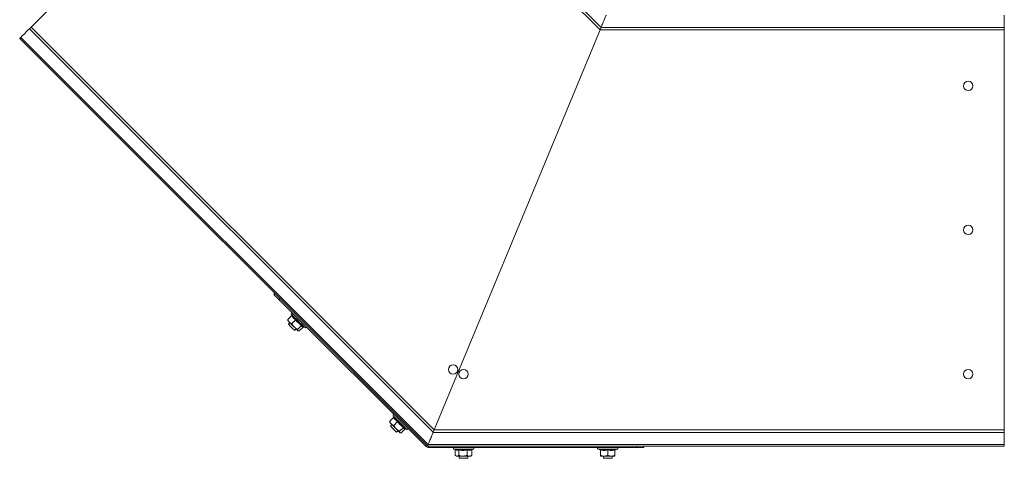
# Model space of a CAD drawing. Header units: millimetres. Extents: x -494 to 3219, y -845 to 19.
# Tile 5 of 21: x 275 to 957, y -728 to -424. Entities that reach past the tile are written whole.
import ezdxf

# ---------------------------------------------------------------- set-up
doc = ezdxf.new("R2010")
doc.units = ezdxf.units.MM

msp = doc.modelspace()

# ---------------------------------------------------------------- linework, layer by layer
at = {"color": 7, "linetype": 'Continuous', "lineweight": 0}
for p, q in [((677.71, -428.9), (479.96, -231.16)), ((561.29, -709.96), (281.22, -429.89)), ((957.34, -428.98), (677.68, -428.98)), ((542.96, -708), (533.45, -698.48)), ((957.34, -710.04), (561.26, -710.04)), ((557, -719.07), (556.3, -719.77)), ((558.06, -719.51), (558.06, -720.51)), ((587.85, -721.61), (575.61, -721.61)), ((589.07, -721.61), (587.85, -721.61)), ((689.07, -721.61), (675.61, -721.61))]:
    msp.add_line(p, q, dxfattribs=at)
at = {"color": 7, "linetype": 'Continuous', "lineweight": 15}
for p, q in [((478.73, -232.39), (282.46, -428.66)), ((676.99, -430.65), (478.73, -232.39)), ((957.34, -428.98), (957.34, -420.51)), ((281.22, -429.89), (282.46, -428.66)), ((562.01, -708.22), (282.46, -428.66)), ((676.96, -430.72), (677.68, -428.98)), ((957.34, -430.72), (957.34, -428.98)), ((557.37, -719.43), (274.53, -436.59)), ((275.23, -435.88), (557.78, -718.43)), ((562.01, -708.22), (676.96, -430.72)), ((957.34, -430.72), (676.96, -430.72)), ((957.34, -430.72), (957.34, -708.3)), ((450.79, -614.26), (451.49, -613.56)), ((454.32, -617.8), (450.79, -614.26)), ((455.03, -617.09), (454.32, -617.8)), ((556.3, -719.77), (454.32, -617.8)), ((462.76, -627.8), (463.22, -628.78)), ((460.48, -632.16), (460.52, -632.48)), ((463.12, -629.02), (460.51, -631.63)), ((461.93, -633.9), (460.87, -634.96)), ((465.94, -631.84), (463.33, -634.45)), ((465.11, -639.2), (466.17, -638.14)), ((469.9, -635.81), (467.3, -638.41)), ((467.59, -639.55), (467.91, -639.59)), ((471.05, -636.95), (468.44, -639.56)), ((471.07, -636.75), (472.27, -637.31)), ((531.17, -702.85), (531.21, -703.17)), ((533.81, -699.71), (531.2, -702.32)), ((533.45, -698.48), (533.91, -699.46)), ((536.63, -702.53), (534.02, -705.14)), ((532.62, -704.58), (531.56, -705.65)), ((531.56, -705.65), (535.8, -709.89)), ((535.8, -709.89), (536.86, -708.83)), ((540.59, -706.5), (537.99, -709.1)), ((538.28, -710.24), (538.14, -710.1)), ((541.74, -707.64), (539.13, -710.25)), ((541.76, -707.44), (542.96, -708)), ((562.01, -708.22), (561.29, -709.96)), ((957.34, -708.3), (561.98, -708.3)), ((957.34, -710.04), (957.34, -708.3)), ((957.34, -718.51), (957.34, -710.04)), ((538.28, -710.24), (538.6, -710.28)), ((957.34, -719.51), (557.34, -719.51)), ((557.75, -718.51), (957.34, -718.51)), ((702.28, -720.51), (558.06, -720.51)), ((575.61, -721.61), (576.54, -721.95)), ((576.59, -722.22), (576.59, -725.91)), ((579.03, -722.22), (579.03, -725.91)), ((584.79, -722.22), (584.79, -725.91)), ((588.09, -722.22), (588.09, -725.91)), ((588.38, -721.85), (588.13, -721.94)), ((588.33, -721.87), (589.07, -721.61)), ((675.61, -721.61), (677.09, -722.14)), ((677.1, -722.1), (677.1, -722.12)), ((677.34, -722.22), (677.34, -725.91)), ((682.34, -722.22), (682.34, -725.91)), ((687.34, -722.22), (687.34, -725.91)), ((687.58, -722.1), (687.58, -722.12)), ((687.59, -722.14), (689.07, -721.61)), ((702.28, -720.51), (702.28, -719.51)), ((707.28, -720.51), (702.28, -720.51)), ((707.28, -719.51), (707.28, -720.51)), ((957.34, -719.51), (957.34, -718.51)), ((576.78, -726.08), (577.34, -726.51)), ((577.34, -726.51), (577.81, -726.51)), ((577.81, -726.51), (581.91, -726.51)), ((579.34, -726.51), (579.34, -728.01)), ((579.34, -728.01), (585.34, -728.01)), ((586.44, -726.51), (581.91, -726.51)), ((585.34, -728.01), (585.34, -726.51)), ((585.34, -728.01), (585.34, -728.01)), ((586.44, -726.51), (587.34, -726.51)), ((587.34, -726.51), (587.9, -726.08)), ((588.09, -725.91), (587.86, -726.03)), ((677.34, -726.51), (679.84, -726.51)), ((679.34, -726.51), (679.34, -728.01)), ((679.34, -728.01), (685.34, -728.01)), ((679.84, -726.51), (684.84, -726.51)), ((687.34, -726.51), (684.84, -726.51)), ((685.34, -728.01), (685.34, -726.51))]:
    msp.add_line(p, q, dxfattribs=at)
at = {"color": 7, "linetype": 'Continuous', "lineweight": 15, "flags": 128}
for points in [[(681.22, -420.43), (681.22, -420.44), (681.16, -420.57), (681.05, -420.85), (680.87, -421.27), (680.65, -421.81), (680.38, -422.46), (680.08, -423.19), (679.75, -423.98), (679.41, -424.81), (679.34, -424.97)], [(275.23, -435.88), (275.24, -435.87), (275.45, -435.67), (275.89, -435.23), (276.53, -434.58), (277.33, -433.78), (278.22, -432.9), (279.12, -432), (279.97, -431.15), (280.69, -430.43), (281.22, -429.89)], [(677.68, -428.98), (677.86, -428.55), (678.08, -428.01), (678.34, -427.39), (678.63, -426.69), (678.94, -425.94), (679.26, -425.16), (679.34, -424.97)], [(274.53, -436.59), (274.54, -436.57), (274.59, -436.53), (274.67, -436.45), (274.78, -436.34), (274.92, -436.2), (275.08, -436.04), (275.23, -435.88)], [(460.52, -632.48), (460.54, -632.5), (460.62, -632.58), (460.76, -632.72), (460.95, -632.92), (461.2, -633.16), (461.5, -633.46)], [(460.87, -634.96), (461, -635.08), (461.37, -635.45), (461.93, -636.02), (462.62, -636.71), (463.36, -637.45), (464.05, -638.14), (464.62, -638.7), (464.99, -639.07), (465.11, -639.2)], [(461.5, -633.46), (461.84, -633.8), (462.22, -634.18), (462.63, -634.59), (463.06, -635.02), (463.51, -635.48), (463.97, -635.94), (464.43, -636.4), (464.89, -636.85)], [(464.89, -636.85), (465.33, -637.3), (465.75, -637.71), (466.14, -638.1), (466.5, -638.46), (466.81, -638.77), (467.07, -639.04), (467.29, -639.25), (467.45, -639.41)], [(467.59, -639.55), (467.59, -639.55), (467.55, -639.51), (467.45, -639.41)], [(531.21, -703.17), (531.23, -703.19), (531.31, -703.27), (531.45, -703.41), (531.64, -703.6), (531.89, -703.85), (532.19, -704.15)], [(532.19, -704.15), (532.53, -704.49), (532.91, -704.87), (533.32, -705.28), (533.75, -705.71), (534.2, -706.17), (534.66, -706.63), (535.12, -707.09), (535.58, -707.54)], [(535.58, -707.54), (536.02, -707.98), (536.44, -708.4), (536.83, -708.79), (537.19, -709.15), (537.5, -709.46), (537.76, -709.73), (537.98, -709.94), (538.14, -710.1)], [(561.29, -709.96), (561.12, -710.39), (560.89, -710.93), (560.63, -711.55), (560.34, -712.25), (560.03, -713), (559.71, -713.78), (559.63, -713.97)], [(557.75, -718.51), (557.76, -718.5), (557.79, -718.41), (557.89, -718.18), (558.04, -717.83), (558.23, -717.35), (558.47, -716.78), (558.74, -716.12), (559.04, -715.4), (559.36, -714.64), (559.63, -713.97)], [(557.34, -719.51), (557.35, -719.48), (557.39, -719.39), (557.45, -719.24), (557.53, -719.04), (557.63, -718.8), (557.75, -718.52), (557.75, -718.51)]]:
    msp.add_lwpolyline(points, dxfattribs=at)
at = {"color": 7, "linetype": 'Continuous', "lineweight": 0, "flags": 128}
msp.add_lwpolyline([(472.27, -637.31), (472.21, -637.24), (471.9, -636.93), (471.35, -636.39), (470.6, -635.63), (469.68, -634.71), (468.64, -633.68), (467.55, -632.58), (466.45, -631.48), (465.41, -630.44), (464.48, -629.52), (463.72, -628.75), (463.16, -628.2), (462.84, -627.87), (462.76, -627.8)], dxfattribs=at)
at = {"color": 7, "linetype": 'Continuous', "lineweight": 15}
for centre in [(932.34, -469.51), (932.34, -569.51), (575.05, -666.4), (582.34, -669.51), (932.34, -669.51)]:
    msp.add_circle(centre, 3.25, dxfattribs=at)
for centre, radius, start, end in [((463.28, -627.56), 0.567, 45, 205), ((472.51, -636.79), 0.567, 245, 45), ((533.96, -698.25), 0.567, 45, 205), ((543.2, -707.48), 0.567, 245, 45), ((558.06, -718.01), 2.5, 225, 270), ((575.81, -721.07), 0.567, 90, 250), ((588.87, -721.07), 0.567, 290, 90), ((675.81, -721.07), 0.567, 90, 250), ((676.98, -722.49), 0.36, 7.18105, 72.32236), ((687.7, -722.49), 0.36, 108.07254, 172.85146), ((688.87, -721.07), 0.567, 290, 90)]:
    msp.add_arc(centre, radius, start, end, dxfattribs=at)
for points, knots in [([(460.55, -632.15), (460.51, -632.07), (460.46, -631.93), (460.5, -631.71), (460.51, -631.63)], [0, 0, 0, 0, 0.60055, 1, 1, 1, 1]), ([(460.51, -631.63), (460.57, -631.81), (460.77, -632.51), (461.19, -633.06), (461.5, -633.46)], [0, 0, 0, 0, 0.2632545, 1, 1, 1, 1]), ([(461.5, -633.46), (461.57, -633.53), (462.05, -633.98), (462.71, -634.27), (463.31, -634.44), (463.33, -634.45)], [0, 0, 0, 0, 0.1484873, 0.9655711, 1, 1, 1, 1]), ([(463.18, -628.55), (463.18, -628.56), (463.2, -628.6), (463.22, -628.68), (463.22, -628.81), (463.19, -628.93), (463.14, -628.99), (463.12, -629.02)], [0, 0, 0, 0, 0.0079131, 0.2675382, 0.5286072, 0.7638191, 1, 1, 1, 1]), ([(463.33, -634.45), (463.72, -635.23), (464.15, -636.1), (464.82, -636.78), (464.89, -636.85)], [0, 0, 0, 0, 0.896038, 1, 1, 1, 1]), ([(466.14, -631.52), (466.14, -631.52), (466.14, -631.54), (466.13, -631.58), (466.08, -631.66), (466.02, -631.75), (465.96, -631.81), (465.94, -631.84)], [0, 0, 0, 0, 0.00791, 0.267533, 0.528601, 0.763808, 1, 1, 1, 1]), ([(464.89, -636.85), (465.49, -637.34), (466.24, -637.95), (467.12, -638.34), (467.3, -638.41)], [0, 0, 0, 0, 0.801461, 1, 1, 1, 1]), ([(467.3, -638.41), (467.27, -638.78), (467.24, -639.18), (467.43, -639.39), (467.45, -639.41)], [0, 0, 0, 0, 0.8960373, 1, 1, 1, 1]), ([(467.45, -639.41), (467.66, -639.51), (467.93, -639.64), (468.36, -639.57), (468.44, -639.56)], [0, 0, 0, 0, 0.801462, 1, 1, 1, 1]), ([(470.31, -635.69), (470.31, -635.69), (470.28, -635.68), (470.21, -635.67), (470.1, -635.68), (469.99, -635.73), (469.93, -635.78), (469.9, -635.81)], [0, 0, 0, 0, 0.007924, 0.267534, 0.528607, 0.763811, 1, 1, 1, 1]), ([(470.31, -635.69), (470.33, -635.76), (470.41, -636.13), (470.6, -636.54), (470.99, -636.68), (471.09, -636.71)], [0, 0, 0, 0, 0.156959, 0.787243, 1, 1, 1, 1]), ([(471.05, -636.95), (471.08, -636.93), (471.14, -636.88), (471.23, -636.85), (471.28, -636.85), (471.29, -636.85)], [0, 0, 0, 0, 0.434901, 0.868036, 1, 1, 1, 1]), ([(531.24, -702.84), (531.2, -702.76), (531.15, -702.62), (531.19, -702.4), (531.2, -702.32)], [0, 0, 0, 0, 0.600548, 1, 1, 1, 1]), ([(531.2, -702.32), (531.25, -702.5), (531.46, -703.2), (531.88, -703.75), (532.19, -704.15)], [0, 0, 0, 0, 0.263254, 1, 1, 1, 1]), ([(533.87, -699.24), (533.87, -699.25), (533.89, -699.29), (533.91, -699.37), (533.91, -699.5), (533.88, -699.62), (533.83, -699.68), (533.81, -699.71)], [0, 0, 0, 0, 0.007913, 0.267523, 0.528596, 0.763792, 1, 1, 1, 1]), ([(536.83, -702.21), (536.83, -702.21), (536.83, -702.23), (536.82, -702.27), (536.77, -702.35), (536.71, -702.44), (536.65, -702.5), (536.63, -702.53)], [0, 0, 0, 0, 0.007909, 0.267529, 0.528605, 0.76382, 1, 1, 1, 1]), ([(532.19, -704.15), (532.26, -704.22), (532.74, -704.67), (533.4, -704.96), (534, -705.13), (534.02, -705.14)], [0, 0, 0, 0, 0.148484, 0.965574, 1, 1, 1, 1]), ([(534.02, -705.14), (534.41, -705.92), (534.84, -706.79), (535.51, -707.47), (535.58, -707.54)], [0, 0, 0, 0, 0.896037, 1, 1, 1, 1]), ([(535.58, -707.54), (536.18, -708.03), (536.93, -708.64), (537.81, -709.03), (537.99, -709.1)], [0, 0, 0, 0, 0.801464, 1, 1, 1, 1]), ([(537.99, -709.1), (537.96, -709.47), (537.93, -709.87), (538.12, -710.08), (538.14, -710.1)], [0, 0, 0, 0, 0.896038, 1, 1, 1, 1]), ([(538.14, -710.1), (538.35, -710.2), (538.62, -710.32), (539.05, -710.26), (539.13, -710.25)], [0, 0, 0, 0, 0.801462, 1, 1, 1, 1]), ([(541, -706.37), (541, -706.37), (540.97, -706.36), (540.9, -706.36), (540.79, -706.37), (540.68, -706.42), (540.62, -706.47), (540.59, -706.5)], [0, 0, 0, 0, 0.00791, 0.267523, 0.528585, 0.763821, 1, 1, 1, 1]), ([(541, -706.37), (541.02, -706.45), (541.1, -706.82), (541.29, -707.23), (541.68, -707.37), (541.78, -707.4)], [0, 0, 0, 0, 0.156959, 0.787244, 1, 1, 1, 1]), ([(541.74, -707.64), (541.77, -707.62), (541.83, -707.57), (541.92, -707.54), (541.97, -707.54), (541.98, -707.54)], [0, 0, 0, 0, 0.434913, 0.868059, 1, 1, 1, 1]), ([(576.35, -721.87), (576.37, -721.89), (576.43, -721.92), (576.51, -722), (576.57, -722.1), (576.58, -722.18), (576.59, -722.22)], [0, 0, 0, 0, 0.171888, 0.46704, 0.732952, 1, 1, 1, 1]), ([(576.55, -721.94), (576.56, -721.95), (576.99, -722.12), (577.79, -722.24), (578.52, -721.97), (578.87, -721.85)], [0, 0, 0, 0, 0.024281, 0.54889, 1, 1, 1, 1]), ([(578.87, -721.85), (578.87, -721.85), (578.89, -721.86), (578.94, -721.91), (578.99, -721.99), (579.03, -722.1), (579.03, -722.18), (579.03, -722.22)], [0, 0, 0, 0, 0.007911, 0.267527, 0.528606, 0.7638, 1, 1, 1, 1]), ([(584.79, -722.22), (584.79, -722.18), (584.79, -722.1), (584.82, -721.99), (584.86, -721.91), (584.89, -721.86), (584.91, -721.85), (584.91, -721.85)], [0, 0, 0, 0, 0.236203, 0.471403, 0.732475, 0.992097, 1, 1, 1, 1]), ([(588.09, -722.22), (588.1, -722.18), (588.1, -722.1), (588.17, -721.99), (588.26, -721.91), (588.34, -721.86), (588.38, -721.85), (588.38, -721.85)], [0, 0, 0, 0, 0.236203, 0.4714, 0.732482, 0.992098, 1, 1, 1, 1]), ([(677.09, -721.85), (677.09, -721.85), (677.12, -721.86), (677.19, -721.91), (677.27, -721.99), (677.33, -722.1), (677.34, -722.18), (677.34, -722.22)], [0, 0, 0, 0, 0.007872, 0.267527, 0.528586, 0.763794, 1, 1, 1, 1]), ([(682.34, -721.85), (682.34, -721.85), (682.34, -721.86), (682.34, -721.91), (682.34, -721.99), (682.34, -722.1), (682.34, -722.18), (682.34, -722.22)], [0, 0, 0, 0, 0.007909, 0.267529, 0.528602, 0.763799, 1, 1, 1, 1]), ([(687.34, -722.22), (687.34, -722.18), (687.35, -722.1), (687.41, -721.99), (687.49, -721.91), (687.56, -721.86), (687.59, -721.85), (687.59, -721.85)], [0, 0, 0, 0, 0.236206, 0.471413, 0.732471, 0.99208, 1, 1, 1, 1]), ([(576.59, -725.91), (576.95, -726.18), (577.35, -726.49), (577.77, -726.51), (577.81, -726.51)], [0, 0, 0, 0, 0.896038, 1, 1, 1, 1]), ([(577.81, -726.51), (578.15, -726.43), (578.57, -726.33), (578.96, -725.98), (579.03, -725.91)], [0, 0, 0, 0, 0.801462, 1, 1, 1, 1]), ([(579.03, -725.91), (579.88, -726.18), (580.83, -726.49), (581.81, -726.51), (581.91, -726.51)], [0, 0, 0, 0, 0.8960359, 1, 1, 1, 1]), ([(581.91, -726.51), (582.7, -726.43), (583.68, -726.33), (584.6, -725.98), (584.79, -725.91)], [0, 0, 0, 0, 0.801463, 1, 1, 1, 1]), ([(586.44, -726.51), (586.36, -726.5), (585.81, -726.48), (585.25, -726.22), (584.8, -725.92), (584.79, -725.91)], [0, 0, 0, 0, 0.148486, 0.965573, 1, 1, 1, 1]), ([(588.09, -725.91), (587.95, -726), (587.42, -726.34), (586.86, -726.44), (586.44, -726.51)], [0, 0, 0, 0, 0.263253, 1, 1, 1, 1]), ([(677.34, -725.91), (678.08, -726.18), (678.9, -726.49), (679.75, -726.51), (679.84, -726.51)], [0, 0, 0, 0, 0.8960355, 1, 1, 1, 1]), ([(677.34, -726.51), (677.34, -726.5), (677.34, -726.48), (677.34, -726.22), (677.34, -725.92), (677.34, -725.91)], [0, 0, 0, 0, 0.148486, 0.965572, 1, 1, 1, 1]), ([(679.84, -726.51), (680.53, -726.43), (681.38, -726.33), (682.18, -725.98), (682.34, -725.91)], [0, 0, 0, 0, 0.801464, 1, 1, 1, 1]), ([(682.34, -725.91), (683.08, -726.18), (683.9, -726.49), (684.75, -726.51), (684.84, -726.51)], [0, 0, 0, 0, 0.896044, 1, 1, 1, 1]), ([(684.84, -726.51), (685.53, -726.43), (686.38, -726.33), (687.18, -725.98), (687.34, -725.91)], [0, 0, 0, 0, 0.801457, 1, 1, 1, 1]), ([(687.34, -726.51), (687.34, -726.5), (687.34, -726.48), (687.34, -726.22), (687.34, -725.92), (687.34, -725.91)], [0, 0, 0, 0, 0.148486, 0.965572, 1, 1, 1, 1])]:
    msp.add_open_spline(points, degree=3, knots=knots, dxfattribs=at)
at = {"color": 7, "linetype": 'Continuous', "lineweight": 0}
for points, knots in [([(465.94, -631.84), (465.38, -631.47), (464.25, -630.72), (463.5, -629.59), (463.12, -629.02)], [0, 0, 0, 0, 0.492148, 1, 1, 1, 1]), ([(463.18, -628.55), (463.27, -628.7), (463.71, -629.43), (464.61, -630.54), (465.66, -631.21), (466.14, -631.52)], [0, 0, 0, 0, 0.118083, 0.592259, 1, 1, 1, 1]), ([(469.9, -635.81), (469.16, -635.25), (467.65, -634.12), (466.51, -632.61), (465.94, -631.84)], [0, 0, 0, 0, 0.492148, 1, 1, 1, 1]), ([(466.14, -631.52), (466.28, -631.71), (466.94, -632.67), (468.24, -634.18), (469.66, -635.21), (470.31, -635.69)], [0, 0, 0, 0, 0.118083, 0.592259, 1, 1, 1, 1]), ([(471.05, -636.95), (470.77, -636.86), (470.2, -636.66), (470, -636.1), (469.9, -635.81)], [0, 0, 0, 0, 0.492148, 1, 1, 1, 1]), ([(536.63, -702.53), (536.07, -702.16), (534.94, -701.41), (534.19, -700.28), (533.81, -699.71)], [0, 0, 0, 0, 0.492149, 1, 1, 1, 1]), ([(533.87, -699.24), (533.96, -699.39), (534.4, -700.12), (535.3, -701.23), (536.35, -701.9), (536.83, -702.21)], [0, 0, 0, 0, 0.1180827, 0.5922589, 1, 1, 1, 1]), ([(540.59, -706.5), (539.85, -705.94), (538.34, -704.81), (537.2, -703.3), (536.63, -702.53)], [0, 0, 0, 0, 0.492148, 1, 1, 1, 1]), ([(536.83, -702.21), (536.97, -702.4), (537.63, -703.36), (538.93, -704.87), (540.35, -705.9), (541, -706.37)], [0, 0, 0, 0, 0.118084, 0.592258, 1, 1, 1, 1]), ([(541.74, -707.64), (541.46, -707.55), (540.89, -707.35), (540.69, -706.79), (540.59, -706.5)], [0, 0, 0, 0, 0.492148, 1, 1, 1, 1]), ([(579.03, -722.22), (578.63, -722.35), (577.82, -722.62), (577, -722.36), (576.59, -722.22)], [0, 0, 0, 0, 0.492148, 1, 1, 1, 1]), ([(578.87, -721.85), (579.1, -721.89), (580.28, -722.1), (582.32, -722.24), (584.09, -721.97), (584.91, -721.85)], [0, 0, 0, 0, 0.118085, 0.592259, 1, 1, 1, 1]), ([(584.79, -722.22), (583.84, -722.35), (581.93, -722.62), (580.01, -722.36), (579.03, -722.22)], [0, 0, 0, 0, 0.492149, 1, 1, 1, 1]), ([(588.09, -722.22), (587.55, -722.35), (586.45, -722.62), (585.35, -722.36), (584.79, -722.22)], [0, 0, 0, 0, 0.492148, 1, 1, 1, 1]), ([(584.91, -721.85), (585.04, -721.89), (585.71, -722.1), (586.88, -722.24), (587.91, -721.97), (588.38, -721.85)], [0, 0, 0, 0, 0.118083, 0.592259, 1, 1, 1, 1]), ([(677.1, -722.12), (677.1, -722.13), (677.11, -722.19), (677.1, -722.01), (677.09, -721.85)], [0, 0, 0, 0, 0.119409, 1, 1, 1, 1]), ([(677.09, -721.85), (677.29, -721.89), (678.32, -722.1), (680.1, -722.24), (681.63, -721.97), (682.34, -721.85)], [0, 0, 0, 0, 0.11808, 0.59226, 1, 1, 1, 1]), ([(682.34, -722.22), (681.52, -722.35), (679.85, -722.62), (678.19, -722.36), (677.34, -722.22)], [0, 0, 0, 0, 0.4921456, 1, 1, 1, 1]), ([(682.34, -721.85), (682.54, -721.89), (683.56, -722.1), (685.33, -722.24), (686.88, -721.97), (687.59, -721.85)], [0, 0, 0, 0, 0.118083, 0.592261, 1, 1, 1, 1]), ([(687.34, -722.22), (686.52, -722.35), (684.85, -722.62), (683.19, -722.36), (682.34, -722.22)], [0, 0, 0, 0, 0.4921478, 1, 1, 1, 1]), ([(687.59, -721.85), (687.59, -721.89), (687.58, -722.07), (687.58, -722.09), (687.58, -722.1)], [0, 0, 0, 0, 0.236148, 1, 1, 1, 1])]:
    msp.add_open_spline(points, degree=3, knots=knots, dxfattribs=at)

doc.saveas('drawing.dxf')
